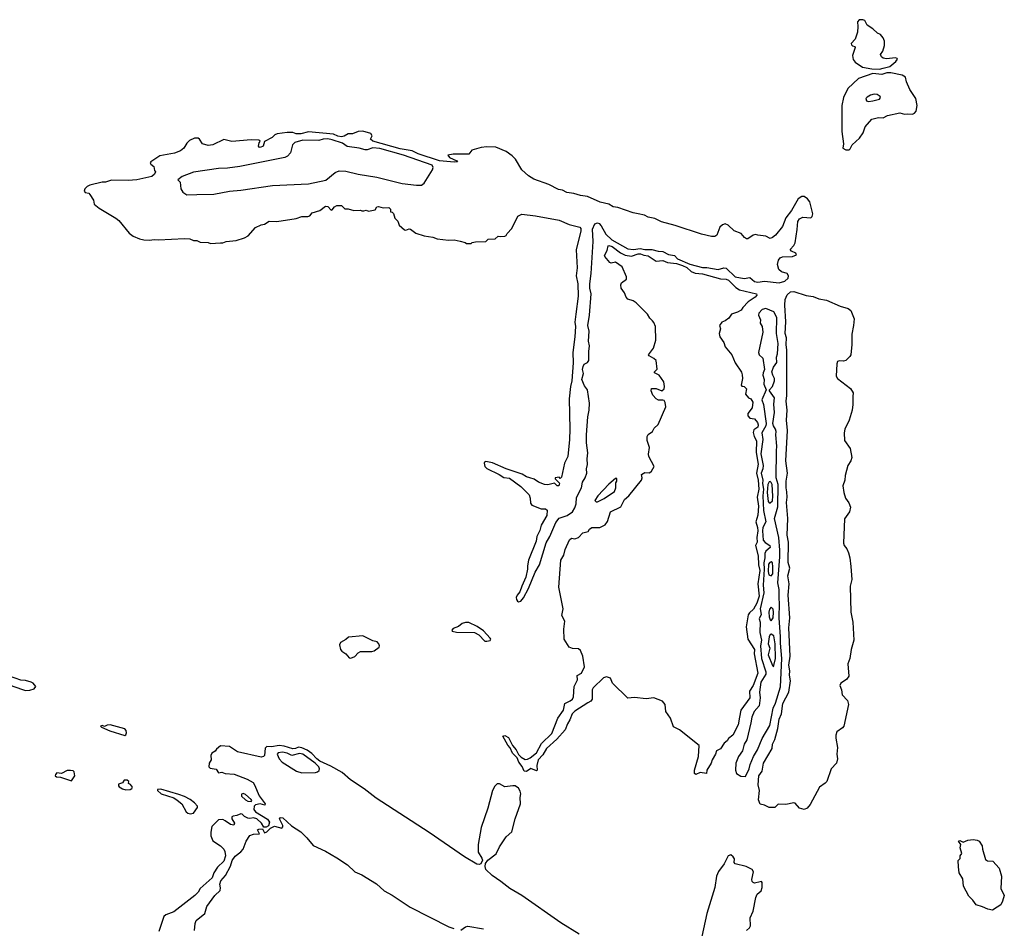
# Model space of a CAD drawing. Extents: x 2535812 to 2752880, y 540738 to 728399.
# Tile 125 of 213: x 2646785 to 2655510, y 581043 to 589095. Entities that reach past the tile are written whole.
import ezdxf

# ---------------------------------------------------------------- set-up
doc = ezdxf.new("R2010")
doc.units = 0

msp = doc.modelspace()

# ---------------------------------------------------------------- linework, layer by layer
at = {"layer": '0CON20XD'}
for points in [[(2654405, 588656.9), (2654435, 588663.8), (2654495, 588680), (2654548.6, 588725), (2654564, 588745), (2654561.7, 588751.7), (2654545, 588756.7), (2654465, 588749.2), (2654437.5, 588755), (2654422.5, 588765), (2654412.5, 588785), (2654432.5, 588815), (2654447, 588867), (2654447, 588903), (2654436.7, 588935), (2654412.3, 588962.3), (2654385, 588976.2), (2654344.7, 589014.7), (2654295.7, 589045), (2654275, 589087.8), (2654254.6, 589094.6), (2654225, 589093.8), (2654207.5, 589075), (2654211.8, 589035), (2654208, 588985), (2654188.8, 588921.2), (2654154, 588885), (2654155, 588873.3), (2654165, 588863.3), (2654185, 588857.5), (2654188.8, 588848.8), (2654163.9, 588776.1), (2654171.3, 588741.3), (2654189.1, 588719.1), (2654253.6, 588673.6), (2654335, 588658.1), (2654405, 588656.9)], [(2654105, 587940), (2654135, 587942), (2654145, 587950), (2654162, 587985), (2654226.6, 588043.4), (2654258.1, 588091.9), (2654276, 588145), (2654335, 588213.8), (2654395, 588228.8), (2654436.4, 588223.6), (2654475, 588245.8), (2654585, 588270), (2654625, 588257.5), (2654655, 588261.4), (2654695, 588257.1), (2654713.6, 588266.4), (2654727.2, 588282.8), (2654736.7, 588335), (2654724.5, 588395), (2654671.5, 588475), (2654642.5, 588545), (2654633.8, 588585), (2654605, 588603.3), (2654505, 588624.4), (2654467.6, 588622.4), (2654425, 588609.6), (2654345, 588618.1), (2654217, 588573), (2654123.8, 588485), (2654084.5, 588405.5), (2654070, 588335), (2654069.6, 588105), (2654084.6, 587995), (2654078.8, 587955), (2654105, 587940)], [(2654305, 588370), (2654345, 588374.4), (2654405, 588391.2), (2654413.3, 588405), (2654410, 588415), (2654382.3, 588432.3), (2654355, 588434), (2654325, 588425.8), (2654295, 588408.8), (2654284, 588395), (2654287.5, 588375), (2654305, 588370)], [(2651205, 583937.5), (2651225, 583942.5), (2651248.3, 583971.7), (2651293.3, 584055), (2651351.8, 584198.2), (2651389.4, 584265), (2651450.6, 584459.4), (2651481.9, 584515), (2651535, 584640), (2651565, 584676), (2651635, 584700), (2651684, 584735), (2651705, 584768), (2651717.2, 584805), (2651719.8, 584860.2), (2651762.9, 584945), (2651773.3, 584996.7), (2651795.8, 585035), (2651810, 585075), (2651806.7, 585115), (2651816.8, 585153.2), (2651812.8, 585202.8), (2651818.9, 585255), (2651807.8, 585345), (2651806.8, 585416.8), (2651818.1, 585575), (2651831.8, 585635), (2651835.3, 585695.3), (2651816, 585815), (2651789.3, 585849.3), (2651766.7, 585905), (2651781.7, 585958.3), (2651771.4, 585995), (2651778, 586022), (2651786.7, 586043.3), (2651815, 586055.7), (2651828.2, 586075), (2651826.9, 586155), (2651835.2, 586205), (2651825.4, 586245), (2651829.5, 586335), (2651817.8, 586385), (2651832.5, 586475), (2651847.2, 586665), (2651835.5, 586715), (2651835.6, 586754.4), (2651850, 586845), (2651865, 587130), (2651860.7, 587239.3), (2651882, 587285), (2651905.4, 587294.6), (2651919.3, 587289.3), (2651938.3, 587268.3), (2651977.6, 587195), (2652032.1, 587145), (2652174.5, 587065), (2652225, 587059.4), (2652284, 587066), (2652325, 587058.7), (2652385, 587058.2), (2652442, 587042), (2652485, 587039.5), (2652535, 587013), (2652585.9, 587005.9), (2652614.1, 586975), (2652722.2, 586927.8), (2652835, 586900), (2652875, 586899.7), (2652975, 586880.3), (2653023.3, 586896.7), (2653043.6, 586893.6), (2653125, 586815.5), (2653205, 586800.8), (2653255, 586808.8), (2653295, 586773.6), (2653325, 586769.1), (2653385, 586776.9), (2653515, 586761.9), (2653565, 586776.2), (2653595, 586803.3), (2653596.9, 586825), (2653585, 586846.7), (2653535, 586859.2), (2653511.8, 586881.8), (2653500.9, 586925), (2653508.8, 586965), (2653524.6, 586985), (2653545, 586992.7), (2653633, 586997), (2653669.1, 587010.9), (2653662.5, 587025), (2653622.9, 587042.9), (2653611.1, 587058.9), (2653645.2, 587094.8), (2653655, 587116), (2653674.6, 587235), (2653679.3, 587305), (2653695, 587328.5), (2653725, 587345.9), (2653795, 587337.8), (2653808.1, 587351.9), (2653812.9, 587375), (2653785, 587480), (2653765, 587508.5), (2653735, 587528.6), (2653715, 587528.6), (2653683.3, 587506.7), (2653625.3, 587404.7), (2653572.3, 587337.7), (2653545, 587262.2), (2653483.1, 587185), (2653455, 587163.1), (2653435, 587156.2), (2653395, 587176.2), (2653325, 587184), (2653305, 587192), (2653285, 587185.7), (2653236.2, 587153.8), (2653225, 587153.5), (2653206.2, 587165), (2653179.1, 587199.1), (2653115, 587222.6), (2653063.3, 587275), (2653035, 587285.2), (2653013, 587277), (2652987.8, 587255), (2652961.8, 587185), (2652945, 587174.3), (2652915, 587173.4), (2652825, 587192.8), (2652591.8, 587271.8), (2652472.7, 587302.7), (2652412.2, 587332.2), (2652355, 587343.3), (2652321.1, 587361.1), (2652265, 587373.4), (2652222.2, 587382.2), (2652085, 587430.6), (2652045, 587436.2), (2652005, 587459), (2651928.8, 587478.8), (2651815, 587526.9), (2651755, 587536.6), (2651695.7, 587554.3), (2651632, 587562), (2651595, 587583.3), (2651559.4, 587589.4), (2651475, 587634.3), (2651341.8, 587681.8), (2651292, 587712), (2651235, 587763.3), (2651177.3, 587857.3), (2651147.7, 587887.7), (2651095, 587926.2), (2651005, 587963.8), (2650925, 587968.8), (2650875, 587963.3), (2650791.7, 587938.3), (2650765, 587903.8), (2650658.3, 587901.7), (2650625, 587904.3), (2650577.5, 587895), (2650592.4, 587872.4), (2650658.8, 587845), (2650665, 587834), (2650635, 587831.1), (2650505, 587844.9), (2650316.2, 587905), (2650263.3, 587933.3), (2650155, 587950.9), (2649915, 588018.6), (2649893.8, 588035), (2649908, 588065), (2649897.5, 588085), (2649825, 588108.2), (2649783.8, 588105), (2649735, 588083.1), (2649695, 588084), (2649658.6, 588061.4), (2649635, 588056.5), (2649605, 588061.8), (2649565, 588078.8), (2649345, 588102.3), (2649275, 588082.9), (2649235, 588084.4), (2649205, 588094.3), (2649155, 588095.4), (2649065, 588084.4), (2649046, 588075), (2649020.5, 588049.5), (2648952.5, 588015), (2648942.9, 587975), (2648915, 587963.5), (2648905.8, 587965.8), (2648902.2, 587975), (2648905.6, 588004.4), (2648916.7, 588015), (2648912.5, 588025), (2648905, 588026.5), (2648835, 588030), (2648665, 588015.5), (2648595, 588033.4), (2648495, 587986.5), (2648455, 587980.8), (2648405.2, 587995.2), (2648377.8, 588035), (2648365, 588044.1), (2648334.5, 588045.5), (2648288.8, 588025), (2648265, 588000.6), (2648240, 587955), (2648208.5, 587931.5), (2648155, 587912.7), (2648025, 587889.1), (2647946, 587835), (2647941.2, 587825), (2647948, 587815), (2647972.5, 587795), (2647978.3, 587758.3), (2647987.5, 587745), (2647978.8, 587725), (2647955, 587703.8), (2647822.5, 587675), (2647745, 587670.2), (2647597.1, 587672.9), (2647545.4, 587655.4), (2647515, 587654.2), (2647405, 587627.1), (2647383.8, 587616.2), (2647360.5, 587595), (2647355.8, 587575), (2647365, 587563.8), (2647396, 587556), (2647406.4, 587546.4), (2647437.5, 587495), (2647445, 587460), (2647487.5, 587425), (2647637.5, 587335), (2647662.5, 587315), (2647753.6, 587203.6), (2647790, 587175), (2647845, 587152.5), (2647885, 587142.5), (2647935, 587140), (2647975, 587147.5), (2648015, 587142.5), (2648245, 587156.7), (2648293, 587153), (2648325, 587137.5), (2648355, 587137.5), (2648385, 587122.5), (2648455, 587120), (2648475, 587110), (2648563.6, 587116.4), (2648585, 587117.5), (2648615, 587130), (2648703, 587137), (2648777, 587163), (2648809.3, 587180.7), (2648875, 587252.5), (2648923, 587277), (2648955, 587282.5), (2648995, 587310), (2649063, 587307), (2649235, 587333.3), (2649285, 587350), (2649338.3, 587351.7), (2649355, 587357.5), (2649376.4, 587383.6), (2649445, 587403.3), (2649495, 587442.5), (2649515, 587440), (2649545, 587407.5), (2649555, 587410), (2649573.6, 587436.4), (2649595, 587447.5), (2649637, 587447), (2649665, 587420), (2649695, 587420), (2649745, 587402.5), (2649805, 587406.7), (2649815, 587400), (2649835, 587400), (2649855, 587407.5), (2649875, 587397.5), (2649935, 587410), (2649950, 587435), (2649965, 587440), (2650005, 587427.5), (2650055, 587430), (2650070, 587415), (2650071.7, 587391.7), (2650085, 587390), (2650097, 587377), (2650110, 587335), (2650135, 587310), (2650147.5, 587275), (2650195, 587232.5), (2650205, 587230), (2650235, 587240), (2650247, 587237), (2650295, 587202.5), (2650368.3, 587178.3), (2650445, 587167.5), (2650485, 587152.5), (2650585, 587140), (2650635, 587142.5), (2650688.3, 587131.7), (2650731.7, 587121.7), (2650745, 587110), (2650785, 587110), (2650795, 587120), (2650825, 587127.5), (2650915, 587130), (2650935, 587150), (2650997, 587153), (2651025, 587177.5), (2651045, 587172.5), (2651085, 587177.5), (2651096.4, 587183.6), (2651105, 587200), (2651147, 587243), (2651200, 587355), (2651235, 587370), (2651355, 587357.3), (2651565, 587317.2), (2651655, 587281.1), (2651747, 587257), (2651758.5, 587245), (2651758.2, 587225), (2651714.5, 587055), (2651723.2, 586895), (2651715.3, 586825), (2651730.4, 586755), (2651732.5, 586645), (2651713.9, 586486.1), (2651703.9, 586415), (2651708.5, 586375), (2651704.5, 586285), (2651686.1, 586145), (2651688.5, 586055), (2651676.7, 585895), (2651665.3, 585844.7), (2651654.1, 585735), (2651660.9, 585465), (2651657.5, 585375), (2651640.6, 585225), (2651613.8, 585165), (2651585, 585040), (2651575, 585030), (2651565, 585040), (2651530, 585035), (2651530, 585025), (2651567.7, 584987.7), (2651562.5, 584965), (2651547.5, 584965), (2651525, 584987.5), (2651465.9, 584974.1), (2651435, 584976), (2651383.3, 584995), (2651344.2, 585024.2), (2651304, 585036), (2651275, 585044.4), (2651237.8, 585067.8), (2651095, 585114.5), (2650975, 585167.9), (2650915, 585179.2), (2650903.3, 585175), (2650901.2, 585165), (2650906.9, 585135), (2650925, 585117.8), (2651034, 585065), (2651075, 585038.1), (2651125, 585031.4), (2651225, 584957.5), (2651298.2, 584885), (2651307.3, 584855), (2651310.5, 584810.5), (2651322.5, 584792.5), (2651405, 584760), (2651445, 584758.8), (2651457.5, 584747.5), (2651455, 584702.5), (2651406.7, 584615), (2651395, 584567.5), (2651367.1, 584515), (2651362, 584475), (2651294.3, 584305.7), (2651284.2, 584255.8), (2651285.6, 584224.4), (2651270, 584155), (2651232.9, 584075), (2651218, 584025), (2651192, 583995), (2651184.2, 583975), (2651185.9, 583955.9), (2651195, 583943.3), (2651205, 583937.5)], [(2648265, 587543.9), (2648355, 587544.4), (2648505, 587549.7), (2648644.9, 587575.1), (2648745, 587582.7), (2649024.7, 587625.3), (2649345, 587641.3), (2649496.2, 587673.8), (2649580, 587740), (2649615, 587755.7), (2649675, 587751.3), (2649785, 587726), (2649950.3, 587700.3), (2650175, 587642.5), (2650302.2, 587627.8), (2650345, 587628.5), (2650368.8, 587645), (2650442.5, 587765), (2650450, 587785), (2650438.6, 587805), (2650186.6, 587895), (2649975, 587954.5), (2649915, 587959.1), (2649865, 587940.2), (2649845, 587940.2), (2649794, 587956), (2649685, 587972), (2649645, 588001.1), (2649555, 588030.7), (2649515, 588039), (2649474.7, 588035), (2649435, 588024), (2649295, 588027.1), (2649224.2, 588005), (2649201.4, 587985), (2649185.6, 587915), (2649158.1, 587885), (2649135, 587873.7), (2648735, 587795.1), (2648625, 587778), (2648545, 587776), (2648325, 587742.4), (2648224.6, 587705), (2648186, 587675), (2648206, 587655), (2648211.5, 587595), (2648229.7, 587565), (2648265, 587543.9)], [(2652775, 582404.6), (2652763.8, 582413.8), (2652765.2, 582445), (2652800.6, 582565), (2652804.3, 582664.3), (2652631.2, 582801.2), (2652579.2, 582829.2), (2652551.3, 582905), (2652510.4, 582965), (2652503.4, 583025), (2652481.7, 583055), (2652405, 583085.8), (2652335, 583076.1), (2652232.9, 583087.1), (2652172.6, 583082.6), (2652037.7, 583215), (2652019.2, 583259.2), (2651985, 583270.5), (2651958.8, 583261.2), (2651865, 583173.5), (2651857.2, 583155), (2651857.3, 583075), (2651845, 583056.8), (2651820.1, 583039.9), (2651702.6, 582967.4), (2651679.6, 582945), (2651660.7, 582889.3), (2651638.4, 582855), (2651617.3, 582802.7), (2651545, 582718.6), (2651452.4, 582637.6), (2651419.5, 582580.5), (2651378.5, 582535), (2651366.5, 582485), (2651370, 582445), (2651365, 582438.6), (2651315, 582458.1), (2651275, 582433.4), (2651254.8, 582435), (2651238.3, 582478.3), (2651208.7, 582515), (2651194, 582555), (2651150.7, 582595), (2651132.3, 582642.3), (2651110.3, 582665), (2651065.5, 582745), (2651085, 582751.8), (2651115.4, 582735), (2651151.6, 582661.6), (2651185, 582624.6), (2651203.3, 582583.3), (2651229.7, 582559.7), (2651265, 582540), (2651285, 582541.7), (2651307, 582553), (2651365, 582597.8), (2651408.4, 582681.6), (2651500, 582770), (2651552.9, 582905), (2651604.9, 582975), (2651614.7, 583035), (2651662.3, 583057.7), (2651682.6, 583075), (2651691, 583095), (2651696.8, 583185), (2651727, 583245), (2651725.5, 583284.5), (2651762.5, 583305), (2651788.5, 583361.5), (2651775.9, 583455), (2651754.9, 583504.9), (2651735, 583518.7), (2651682.3, 583522.3), (2651655, 583534.7), (2651608.1, 583605), (2651605.6, 583695), (2651614.1, 583765), (2651588.3, 583815), (2651600.6, 583875), (2651595, 583904.2), (2651560.9, 584065), (2651580, 584305), (2651605, 584350), (2651619.3, 584400.7), (2651655.2, 584484.8), (2651675, 584498.8), (2651705, 584495.3), (2651735, 584507.6), (2651775, 584546.6), (2651821.8, 584558.2), (2651835, 584580), (2651855, 584594.4), (2651925, 584595.4), (2651971.7, 584618.3), (2651993.1, 584646.9), (2652021.1, 584735), (2652112.1, 584777.9), (2652145, 584841.4), (2652181.1, 584875), (2652294.4, 585015), (2652301.9, 585035), (2652293.3, 585065), (2652325, 585082.9), (2652365, 585080.6), (2652384.6, 585095.4), (2652406, 585135), (2652360.6, 585225), (2652357.8, 585245), (2652366.5, 585305), (2652344.7, 585365), (2652345, 585402.5), (2652355, 585420), (2652393.3, 585445), (2652405.8, 585474.2), (2652441.1, 585508.9), (2652510.8, 585665), (2652505, 585702.5), (2652495, 585718.8), (2652485, 585724), (2652445, 585724.4), (2652425.7, 585735.7), (2652395, 585768), (2652380, 585805), (2652384.5, 585825.5), (2652403.1, 585826.9), (2652425.4, 585825.4), (2652475, 585806.9), (2652494.4, 585825), (2652498.2, 585845), (2652492.9, 585885), (2652450, 585945), (2652410, 585965), (2652410, 585975), (2652433.3, 585996.7), (2652424.2, 586074.2), (2652403.2, 586093.2), (2652362.5, 586115), (2652357.5, 586125), (2652402.1, 586185), (2652423.1, 586255), (2652418.9, 586375), (2652405, 586410.8), (2652392.5, 586425), (2652368.9, 586448.9), (2652349.2, 586485), (2652248.1, 586585), (2652222.2, 586602.2), (2652175, 586616.7), (2652158.5, 586635), (2652144.6, 586675), (2652115.3, 586715), (2652110.7, 586745), (2652117.7, 586762.3), (2652161.2, 586795), (2652161.4, 586815), (2652122.5, 586905), (2652065, 586946.5), (2652025, 586938.5), (2652015, 586943.1), (2651968.9, 586995), (2651965.6, 587005), (2651990.8, 587049.2), (2652000, 587090), (2652006, 587094), (2652035, 587085.4), (2652108.1, 587028.1), (2652148.5, 587008.5), (2652205, 586999.2), (2652265, 587019.7), (2652285, 587019.2), (2652315, 587007.2), (2652355, 587002.7), (2652425, 586956.2), (2652485, 586961.5), (2652525, 586944.3), (2652605, 586933.1), (2652657.1, 586915), (2652695, 586899.3), (2652735, 586864.3), (2652768.8, 586848.8), (2652836.4, 586843.6), (2652995, 586796.9), (2653045, 586796.2), (2653065, 586785.2), (2653130.9, 586720.9), (2653162.2, 586702.2), (2653313.8, 586665), (2653315.7, 586655), (2653302.8, 586635), (2653240.6, 586595), (2653191.2, 586545), (2653177.9, 586522.1), (2653145, 586502.1), (2653092, 586485), (2653068.9, 586451.1), (2653035, 586426.2), (2653005.9, 586414.1), (2652986.7, 586385), (2652993.8, 586355), (2652984, 586315), (2652990, 586285), (2653023.5, 586233.5), (2653035.7, 586195), (2653093.8, 586123.8), (2653125.4, 586055.4), (2653181.2, 585971.2), (2653186.9, 585946.9), (2653191.1, 585915), (2653176.7, 585855), (2653185, 585846.7), (2653205, 585843.8), (2653223.8, 585825), (2653216.7, 585775), (2653243.3, 585745), (2653265, 585736.2), (2653280, 585705), (2653275.5, 585655.5), (2653237.8, 585605), (2653238.1, 585585), (2653255, 585563.3), (2653295, 585558.6), (2653323.6, 585525), (2653329.6, 585505), (2653324.2, 585485), (2653289.7, 585460.3), (2653284.5, 585435.5), (2653292.2, 585402.2), (2653313, 585363), (2653310.6, 585260.6), (2653328.5, 585155), (2653312.9, 585075), (2653327.5, 585015), (2653334.2, 584935), (2653319.7, 584865), (2653332, 584785), (2653324.2, 584705), (2653307.6, 584645), (2653323.7, 584593.7), (2653325.6, 584565), (2653317, 584505), (2653318.3, 584465), (2653306.2, 584435), (2653328.9, 584345), (2653332.1, 584265), (2653343, 584215), (2653324.2, 584095), (2653336.6, 583986.6), (2653316.1, 583925), (2653288.4, 583871.6), (2653250.8, 583839.2), (2653238.7, 583821.3), (2653222.8, 583715), (2653237.8, 583605), (2653294.6, 583515), (2653293.2, 583475), (2653325.4, 583305), (2653284.6, 583195.4), (2653251.5, 583145), (2653253.3, 583085), (2653175.3, 582975), (2653164.5, 582914.5), (2653150, 582845), (2653105.3, 582755), (2653065.6, 582725), (2653055, 582704.4), (2653027.2, 582682.8), (2652995, 582634.3), (2652958.8, 582615), (2652951.4, 582585), (2652920, 582535), (2652911.9, 582505), (2652873.6, 582445), (2652870, 582415), (2652815, 582422.4), (2652775, 582404.6)], [(2653735, 582094.9), (2653695, 582107.8), (2653655, 582151.3), (2653645, 582154.3), (2653575, 582140.4), (2653505.7, 582144.3), (2653475, 582114.2), (2653425, 582114.4), (2653385, 582134.3), (2653345, 582144), (2653332.4, 582182.4), (2653339.9, 582265), (2653328, 582315), (2653334.7, 582395.3), (2653364.4, 582435.6), (2653377.1, 582505), (2653451.8, 582635), (2653456.6, 582675), (2653475, 582717.1), (2653502.1, 582815), (2653514.9, 582895), (2653534.7, 582945), (2653547.7, 583035), (2653601, 583135), (2653613.6, 583235), (2653607.1, 583285), (2653609.3, 583325), (2653601.4, 583375), (2653612.1, 583455), (2653598.8, 583705), (2653608.2, 583795), (2653594.9, 583995), (2653603.3, 584095), (2653591.8, 584165), (2653608.4, 584235), (2653593.7, 584285), (2653596.3, 584465), (2653585.8, 584525.8), (2653591, 584675), (2653580, 584815), (2653586.5, 584865), (2653581.9, 584911.9), (2653575.3, 584945), (2653575.3, 585004.7), (2653587.3, 585075), (2653573.6, 585185), (2653588.1, 585455), (2653580.6, 585545), (2653585.5, 585635), (2653578.1, 585715), (2653582.9, 585765), (2653582.7, 586165), (2653576.1, 586215), (2653579.3, 586275), (2653568.9, 586315), (2653573.3, 586416.7), (2653565.5, 586565), (2653567, 586615), (2653584.2, 586655.8), (2653615, 586682.7), (2653645, 586685.5), (2653755, 586650), (2653815, 586642.5), (2653865, 586620.2), (2653935, 586608.4), (2654055, 586556.1), (2654126, 586536), (2654148.4, 586518.4), (2654178.2, 586445), (2654174.2, 586385), (2654157.9, 586307.9), (2654159.1, 586215), (2654148.8, 586125), (2654140.9, 586109.1), (2654105, 586074.9), (2654085, 586069.7), (2654045, 586072.9), (2654031.5, 586065), (2654024.2, 586045.8), (2654020.9, 585935), (2654032.8, 585915), (2654147.5, 585827.5), (2654169, 585789), (2654166.3, 585756.3), (2654167.9, 585685), (2654161.1, 585635), (2654134.4, 585545.6), (2654095.8, 585465), (2654090.3, 585435), (2654092.2, 585365), (2654144.9, 585295), (2654159.8, 585215), (2654149.6, 585185), (2654123.5, 585145), (2654099.9, 585055), (2654096.5, 585015), (2654078.1, 584965), (2654087, 584905), (2654102.2, 584855), (2654132.3, 584812.3), (2654147, 584775), (2654137.2, 584732.8), (2654095, 584672.2), (2654084.1, 584455), (2654090.7, 584435), (2654115.7, 584405.7), (2654130.3, 584370.3), (2654142.2, 584325), (2654150.5, 584250.5), (2654159.8, 584135), (2654144.5, 584075), (2654148.4, 583845), (2654167.5, 583755), (2654176.1, 583595), (2654153, 583515), (2654139.8, 583435), (2654122.9, 583387.1), (2654131.2, 583278.8), (2654111.7, 583248.3), (2654061.5, 583215), (2654053.3, 583195), (2654067, 583157), (2654073, 583113), (2654121, 583061), (2654130, 583025), (2654087, 582835), (2654075, 582818.2), (2654026.5, 582785), (2654017.2, 582755), (2654016.6, 582726.6), (2654032.4, 582645), (2654027.1, 582585), (2654032.7, 582545), (2654023.4, 582506.6), (2653975.8, 582455), (2653936.3, 582343.7), (2653922.2, 582327.8), (2653872.9, 582295), (2653790.1, 582139.9), (2653761.6, 582108.4), (2653735, 582094.9)], [(2653215, 582388), (2653248.4, 582455), (2653258, 582495), (2653287.4, 582565), (2653323.8, 582625), (2653363.5, 582725), (2653430.9, 582839.1), (2653461, 582995), (2653482.3, 583037.7), (2653526.6, 583183.4), (2653539.3, 583435), (2653525, 583570), (2653527.4, 583625), (2653514, 583794), (2653518.6, 583925), (2653514.2, 583965.8), (2653515.9, 584045), (2653501.5, 584105), (2653521.5, 584335), (2653520.9, 584395), (2653510.6, 584505), (2653474.4, 584674.4), (2653502.8, 584777.2), (2653504.5, 584974.5), (2653489, 585035), (2653490.1, 585275), (2653495.2, 585315), (2653485.5, 585415), (2653488.3, 585445), (2653483.4, 585465), (2653463.4, 585495), (2653459.7, 585515), (2653473.9, 585615), (2653468.4, 585688.4), (2653474.3, 585745), (2653430.4, 585805), (2653429.5, 585815), (2653456, 585845), (2653474.7, 585895), (2653474, 585915), (2653457.1, 585945), (2653450, 585975), (2653465.4, 586015), (2653494.3, 586055.7), (2653491.1, 586105), (2653499.4, 586135), (2653506.5, 586225), (2653492, 586315), (2653494.8, 586455), (2653466.6, 586506.6), (2653395, 586535.4), (2653365, 586528), (2653333.2, 586495), (2653332.8, 586475), (2653348.7, 586435), (2653347.1, 586405), (2653365.3, 586375), (2653371.1, 586325), (2653331, 586145), (2653336.2, 586125), (2653369.2, 586095), (2653386, 585995), (2653374, 585965), (2653370, 585945), (2653382.4, 585905), (2653380.2, 585865), (2653400, 585815), (2653362.1, 585725), (2653374.4, 585685), (2653399.6, 585515), (2653395.7, 585494.3), (2653361.3, 585435), (2653370.7, 585375), (2653353.5, 585246.5), (2653372.2, 585145), (2653369.4, 585115), (2653354, 585075), (2653369.6, 585015), (2653367.4, 584985), (2653376.3, 584935), (2653371.2, 584875), (2653376.6, 584745), (2653395.9, 584645.9), (2653370.6, 584595), (2653365.7, 584565), (2653373.7, 584483.7), (2653391.7, 584461.7), (2653431, 584435), (2653433.5, 584416.5), (2653395.1, 584384.9), (2653387.8, 584365), (2653387.8, 584325), (2653378.2, 584281.8), (2653380.7, 584225), (2653371.6, 584085), (2653378.2, 584015), (2653346.5, 583875), (2653354.4, 583825), (2653337.5, 583785), (2653347.5, 583755), (2653342.2, 583665), (2653358.7, 583595), (2653350.4, 583545), (2653358.7, 583435), (2653396, 583316), (2653397.3, 583295), (2653351, 583225), (2653341.3, 583135), (2653347.4, 583085), (2653338.5, 583015), (2653293.8, 582965), (2653273.3, 582915), (2653263, 582863), (2653227.2, 582712.8), (2653204.6, 582675), (2653188.8, 582615), (2653154.8, 582565.2), (2653129.7, 582505), (2653128.9, 582445), (2653137.4, 582415), (2653175, 582391.2), (2653215, 582388)], [(2651893, 584823), (2651905, 584823.3), (2651965, 584851.2), (2652055, 584913.8), (2652066.2, 584945), (2652068.3, 584991.7), (2652076.7, 585005), (2652075, 585030), (2652065, 585030), (2652005, 584980), (2651906.7, 584875), (2651882.5, 584835), (2651893, 584823)], [(2653425, 584812.3), (2653435, 584812.5), (2653455, 584832.2), (2653458.1, 584871.9), (2653453.4, 584975), (2653445, 584994.6), (2653435, 585002), (2653425, 585000), (2653415.2, 584975), (2653409, 584905), (2653417.2, 584825), (2653425, 584812.3)], [(2653445, 584167.3), (2653457.5, 584185), (2653458.1, 584245), (2653455, 584282.5), (2653445, 584291.8), (2653431.6, 584285), (2653421.1, 584268.9), (2653416.4, 584205), (2653423.5, 584175), (2653445, 584167.3)], [(2653445, 583767.5), (2653462.4, 583795), (2653465.8, 583845), (2653461.3, 583871.3), (2653445, 583888.1), (2653427.5, 583872.5), (2653422.6, 583845), (2653425, 583802.5), (2653435, 583776.7), (2653445, 583767.5)], [(2650925, 583586.4), (2650955, 583594.5), (2650960.8, 583605), (2650954.3, 583615), (2650895, 583680), (2650837.6, 583717.6), (2650765, 583754.2), (2650736.2, 583753.8), (2650706.9, 583743.1), (2650671.9, 583718.1), (2650625, 583698.6), (2650612.5, 583685), (2650617.5, 583675), (2650655, 583667.8), (2650815, 583665.3), (2650853.6, 583643.6), (2650905, 583588.2), (2650925, 583586.4)], [(2649715, 583437.5), (2649735, 583444.2), (2649755, 583451.4), (2649785, 583484.5), (2649805, 583494.6), (2649904.8, 583495.2), (2649925, 583501.9), (2649969.4, 583535), (2649973.3, 583545), (2649966.4, 583565), (2649951.5, 583581.5), (2649915, 583590.5), (2649825, 583635.8), (2649697, 583623), (2649675, 583602.2), (2649628.2, 583575), (2649617.8, 583555), (2649628.5, 583515), (2649638.9, 583498.9), (2649675.9, 583475.9), (2649705, 583440.8), (2649715, 583437.5)], [(2653465, 583360), (2653481.7, 583435), (2653480.5, 583565), (2653467.8, 583635), (2653445, 583649.6), (2653434.4, 583645.6), (2653425.5, 583625), (2653417.2, 583565), (2653432.5, 583525), (2653418.2, 583465), (2653455, 583372), (2653465, 583360)], [(2646835, 583150.8), (2646875, 583154), (2646913.6, 583166.4), (2646926.7, 583185), (2646903.8, 583215), (2646886.7, 583225), (2646835, 583239.4), (2646795, 583243.1), (2646695, 583277.3), (2646603.3, 583286.7), (2646563.6, 583276.4), (2646495, 583274.2), (2646442.7, 583292.7), (2646395, 583335.6), (2646372, 583315), (2646350.4, 583245), (2646355.7, 583225), (2646395, 583190.5), (2646475, 583210), (2646498.3, 583221.7), (2646585, 583234.2), (2646665, 583222), (2646725, 583190), (2646835, 583150.8)], [(2647715, 582751.2), (2647725, 582757.5), (2647730, 582775), (2647727.3, 582797.3), (2647715, 582811.2), (2647585, 582845.8), (2647558.3, 582841.7), (2647535, 582830), (2647515, 582840), (2647500, 582835), (2647510, 582825), (2647582.4, 582792.4), (2647715, 582751.2)], [(2651741.8, 580991.8), (2651581.2, 581091.2), (2651235, 581333.7), (2651127.1, 581395), (2651049, 581459), (2650970, 581510), (2650915, 581564.3), (2650908.8, 581591.2), (2650913.2, 581616.8), (2650933.5, 581646.5), (2651006.8, 581703.2), (2651037.3, 581765), (2651095, 581853.3), (2651145, 581896.7), (2651176.4, 582013.6), (2651222.5, 582145), (2651218.3, 582201.7), (2651225.6, 582235), (2651219.7, 582259.7), (2651204.4, 582284.4), (2651175, 582304.2), (2651155, 582306.9), (2651085, 582298.1), (2651035, 582324.2), (2651015, 582321.9), (2650995, 582301.5), (2650973.8, 582265), (2650933.8, 582106.2), (2650873.4, 581936.6), (2650846.6, 581785), (2650846.9, 581716.9), (2650881.1, 581665), (2650886.3, 581646.3), (2650872, 581615), (2650855, 581607), (2650835, 581612.7), (2650727.2, 581675), (2650412.2, 581892.2), (2649943, 582195), (2649837.6, 582277.6), (2649715, 582359), (2649643.6, 582423.6), (2649540.8, 582480.8), (2649445, 582525.2), (2649417, 582545), (2649372.1, 582592.1), (2649330.7, 582620.7), (2649285, 582642.5), (2649255, 582647.5), (2649227.8, 582635), (2649205, 582633.3), (2649127.7, 582657.7), (2649085, 582663.1), (2649015, 582651.3), (2648975, 582654.6), (2648960.3, 582639.7), (2648953.2, 582575), (2648945, 582564.3), (2648925, 582560.6), (2648715, 582606.9), (2648644.4, 582654.4), (2648565, 582660.5), (2648528.8, 582631.2), (2648515.9, 582614.1), (2648487.5, 582595), (2648477.5, 582575), (2648480, 582535), (2648462.5, 582505), (2648460, 582475), (2648473, 582463), (2648525, 582452.5), (2648545, 582421.2), (2648575, 582428), (2648604.6, 582414.6), (2648685, 582407.5), (2648801.4, 582365), (2648852.2, 582335), (2648866.1, 582315), (2648907.2, 582217.2), (2648960, 582145), (2648956.2, 582133.8), (2648915, 582146), (2648875, 582138), (2648862.2, 582125), (2648859.7, 582095), (2648874.6, 582074.6), (2648980.4, 582010.4), (2648997.7, 581985), (2648988.3, 581951.7), (2648970, 581940), (2648948.3, 581938.3), (2648926.9, 581975), (2648885, 582013.5), (2648855, 582021.4), (2648825, 582016), (2648805, 582019.2), (2648776.7, 582035), (2648755.7, 582055.7), (2648745, 582057.5), (2648708.5, 582041.5), (2648675, 582038.2), (2648665, 582030), (2648663.4, 582013.4), (2648688.8, 581975), (2648682.3, 581957.7), (2648652.9, 581962.9), (2648606.5, 581995), (2648585, 582007.7), (2648545.6, 582004.4), (2648487.5, 581945), (2648477.5, 581895), (2648478.3, 581861.7), (2648497, 581817), (2648565, 581772.5), (2648592.5, 581745), (2648603.3, 581725), (2648608.8, 581685), (2648592.7, 581637.3), (2648538.8, 581585), (2648506.2, 581535), (2648489.3, 581490.7), (2648384.3, 581395.7), (2648365.8, 581364.2), (2648336.6, 581333.4), (2648150.5, 581189.5), (2648078.9, 581161.1), (2648062.3, 581147.7), (2648016.2, 581013.8)], [(2649285, 582420), (2649405, 582423.6), (2649425, 582430), (2649437.1, 582442.9), (2649441.2, 582455), (2649434.2, 582475), (2649403.5, 582505), (2649295, 582586.5), (2649265, 582593), (2649195, 582573.3), (2649155, 582595.9), (2649114.7, 582605.3), (2649075, 582598.1), (2649065, 582587.5), (2649083.1, 582545), (2649110, 582515), (2649237.1, 582435), (2649285, 582420)], [(2647245, 582348.8), (2647274.3, 582395), (2647268.6, 582428.6), (2647257.1, 582437.1), (2647235, 582442.9), (2647205, 582440.9), (2647155, 582414.4), (2647115, 582422), (2647101.1, 582405), (2647099.4, 582395), (2647111.2, 582385), (2647145, 582381.2), (2647245, 582348.8)], [(2647725, 582269.2), (2647765, 582274), (2647777.7, 582282.3), (2647783.3, 582295), (2647766.7, 582316.7), (2647750, 582325), (2647752.5, 582345), (2647737.5, 582355), (2647710, 582355), (2647697, 582333), (2647658.8, 582321.2), (2647658.8, 582305), (2647665, 582296.7), (2647695, 582278), (2647725, 582269.2)], [(2648295, 582056.7), (2648325, 582063.3), (2648360, 582115), (2648360, 582125), (2648335, 582155.8), (2648295, 582184.4), (2648245, 582211.2), (2648195, 582228.9), (2648035, 582276.4), (2648005.7, 582274.3), (2648004.3, 582265), (2648037.5, 582235), (2648149.2, 582199.2), (2648180, 582180), (2648222.5, 582145), (2648261.2, 582075), (2648275, 582063.3), (2648295, 582056.7)], [(2648835, 582167.5), (2648842.5, 582175), (2648836.9, 582185), (2648785, 582230), (2648765, 582238), (2648748.8, 582231.2), (2648750, 582215), (2648785, 582180.9), (2648805, 582169.6), (2648835, 582167.5)], [(2648334.3, 581025), (2648339.1, 581085), (2648348.8, 581111.2), (2648423.8, 581175), (2648443.8, 581235), (2648512.5, 581335), (2648560.5, 581379.5), (2648563, 581403), (2648556.7, 581435), (2648566.7, 581465), (2648609.3, 581510.7), (2648652, 581595), (2648667.3, 581642.7), (2648695, 581683.3), (2648745, 581720.6), (2648765, 581744.4), (2648792.2, 581815), (2648824.8, 581865.2), (2648855, 581878), (2648910, 581880), (2648892.5, 581915), (2648905, 581922.9), (2648935, 581923.8), (2648955, 581888), (2648975, 581896.7), (2649008.5, 581931.5), (2649041.6, 581948.4), (2649108.6, 581931.4), (2649116.9, 581943.1), (2649115.7, 581955), (2649085.7, 582014.3), (2649095, 582026.2), (2649115, 582021.1), (2649192.4, 581952.4), (2649275, 581896.7), (2649330, 581845), (2649386.4, 581776.4), (2649495, 581728), (2649595, 581668.8), (2649690, 581605), (2649754, 581544), (2649815, 581516.9), (2649945, 581435.8), (2650014.4, 581375), (2650085, 581337.4), (2650245, 581231.3), (2650586.7, 581056.7), (2650632.6, 581042.6)], [(2655405, 581203.1), (2655365, 581211.4), (2655315, 581234.2), (2655260.1, 581250.1), (2655231.4, 581291.4), (2655195, 581329.2), (2655149.1, 581415), (2655141.7, 581481.7), (2655110, 581535), (2655103.1, 581586.9), (2655100, 581645), (2655118.3, 581661.7), (2655120, 581685), (2655132.5, 581705), (2655117.5, 581755), (2655123.8, 581785), (2655105, 581816.2), (2655115, 581820), (2655145.7, 581805.7), (2655186.7, 581823.3), (2655235, 581830), (2655269.2, 581825), (2655288.1, 581815), (2655314.4, 581775), (2655317.1, 581745), (2655343.2, 581653.2), (2655360.8, 581640.8), (2655406.9, 581636.9), (2655464.2, 581575), (2655485.3, 581505), (2655479.4, 581395), (2655509.7, 581335), (2655494.7, 581285), (2655477.7, 581252.3), (2655445, 581230.9), (2655405, 581203.1)], [(2653223.8, 581025), (2653251.9, 581048.1), (2653260.7, 581065), (2653256.3, 581135), (2653284, 581195), (2653307, 581315), (2653320, 581345), (2653354.7, 581375), (2653364.7, 581404.7), (2653365, 581447.5), (2653357.7, 581457.7), (2653345, 581455.8), (2653295, 581444.4), (2653285, 581449.2), (2653275, 581458.8), (2653271.5, 581475), (2653285.9, 581544.1), (2653276.6, 581565), (2653221.7, 581591.7), (2653123.4, 581613.4), (2653116.8, 581625), (2653117.4, 581657.4), (2653107.8, 581677.8), (2653085, 581693.1), (2653063.2, 581685), (2653026.2, 581613.8), (2652977, 581545), (2652960.4, 581505), (2652945.4, 581404.6), (2652872.8, 581175), (2652829.3, 580970.7)], [(2650695, 581025.3), (2650733.9, 581055), (2650755, 581060.8), (2650895, 581038.2)]]:
    msp.add_lwpolyline(points, dxfattribs=at)

doc.saveas('drawing.dxf')
